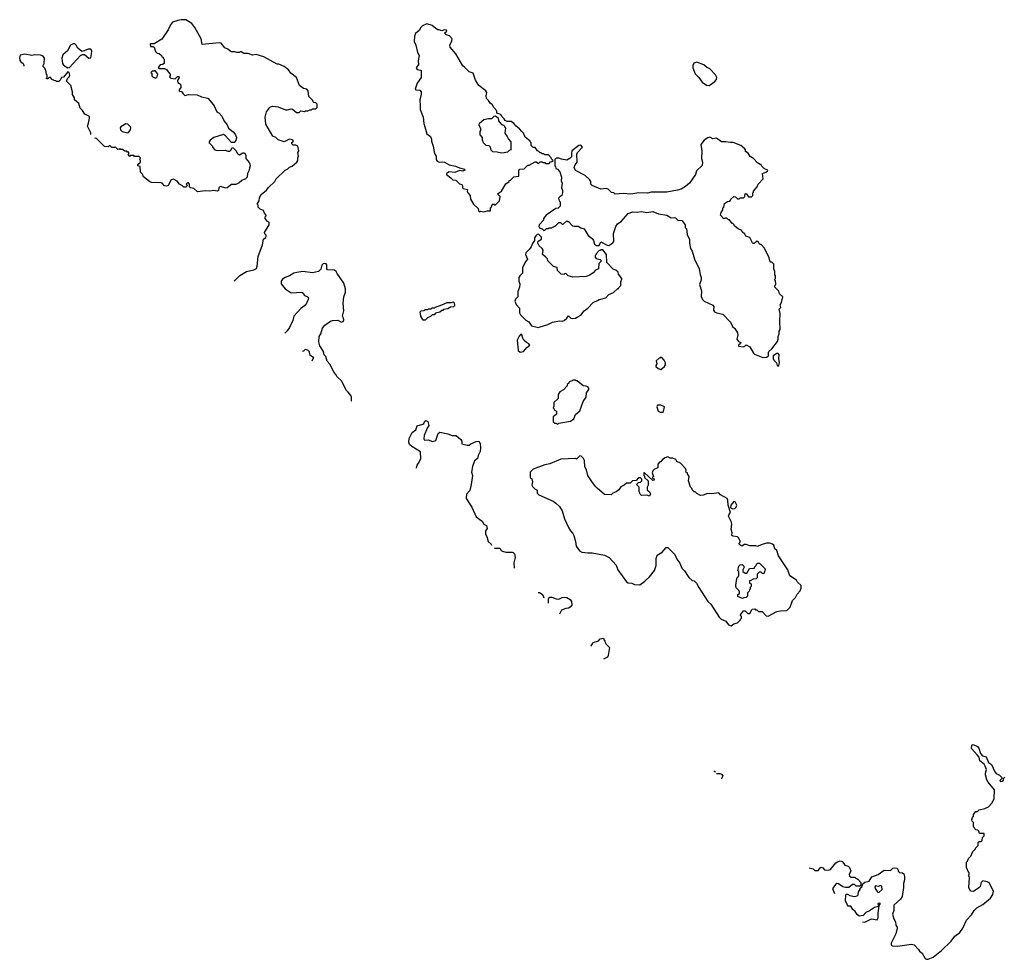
# Model space of a CAD drawing. Extents: x 1862350 to 2057294, y 212041 to 437318.
# Tile 23 of 256: x 1956558 to 1967749, y 212041 to 222713. Entities that reach past the tile are written whole.
import ezdxf

# ---------------------------------------------------------------- set-up
doc = ezdxf.new("R2010")
doc.units = 0

msp = doc.modelspace()

# ---------------------------------------------------------------- linework, layer by layer
at = {"layer": '0CON10XD'}
for points in [[(1958995, 219742), (1959062, 219808), (1959135, 219853), (1959219, 219871), (1959251, 219889), (1959258, 219912), (1959269, 220025), (1959317, 220155), (1959328, 220222), (1959355, 220240), (1959360, 220255), (1959360, 220265), (1959343, 220283), (1959342, 220295), (1959394, 220385), (1959393, 220413), (1959375, 220422), (1959362, 220438), (1959350, 220455), (1959350, 220475), (1959360, 220485), (1959360, 220495), (1959340, 220515), (1959330, 220545), (1959292, 220562), (1959270, 220585), (1959270, 220605), (1959260, 220615), (1959260, 220625), (1959280, 220655), (1959282, 220695), (1959304, 220726), (1959363, 220777), (1959385, 220808), (1959458, 220875), (1959474, 220906), (1959574, 221006), (1959605, 221020), (1959625, 221040), (1959655, 221050), (1959710, 221095), (1959720, 221115), (1959720, 221145), (1959728, 221165), (1959720, 221205), (1959730, 221225), (1959720, 221275), (1959695, 221290), (1959665, 221290), (1959652, 221302), (1959652, 221318), (1959670, 221335), (1959658, 221348), (1959625, 221358), (1959565, 221328), (1959497, 221347), (1959470, 221375), (1959435, 221392), (1959354, 221525), (1959347, 221605), (1959362, 221665), (1959397, 221713), (1959410, 221725), (1959435, 221732), (1959495, 221722), (1959578, 221688), (1959602, 221688), (1959645, 221700), (1959657, 221697), (1959705, 221660), (1959735, 221660), (1959755, 221680), (1959795, 221672), (1959805, 221680), (1959835, 221680), (1959855, 221690), (1959875, 221690), (1959885, 221700), (1959925, 221700), (1959940, 221715), (1959940, 221755), (1959925, 221770), (1959902, 221772), (1959892, 221782), (1959890, 221795), (1959845, 221840), (1959837, 221907), (1959820, 221925), (1959783, 221933), (1959737, 221967), (1959706, 222056), (1959640, 222105), (1959613, 222143), (1959565, 222182), (1959505, 222208), (1959485, 222208), (1959332, 222292), (1959245, 222318), (1959205, 222312), (1959155, 222328), (1959105, 222330), (1959075, 222350), (1959065, 222350), (1959055, 222340), (1959025, 222340), (1959005, 222350), (1958965, 222350), (1958945, 222360), (1958925, 222380), (1958890, 222395), (1958850, 222445), (1958825, 222452), (1958633, 222433), (1958622, 222495), (1958547, 222625), (1958515, 222670), (1958445, 222712), (1958395, 222713), (1958355, 222706), (1958296, 222684), (1958274, 222656), (1958245, 222598), (1958175, 222492), (1958085, 222438), (1958045, 222440), (1958040, 222435), (1958045, 222410), (1958075, 222410), (1958085, 222400), (1958102, 222352), (1958122, 222332), (1958145, 222330), (1958170, 222305), (1958172, 222292), (1958188, 222288), (1958190, 222275), (1958200, 222265), (1958200, 222215), (1958180, 222205), (1958155, 222200), (1958132, 222172), (1958148, 222158), (1958205, 222160), (1958228, 222148), (1958245, 222120), (1958270, 222095), (1958270, 222075), (1958260, 222065), (1958275, 222050), (1958325, 222040), (1958352, 222068), (1958365, 222070), (1958370, 222065), (1958368, 222045), (1958352, 222028), (1958350, 222015), (1958355, 222000), (1958375, 221990), (1958388, 221975), (1958388, 221945), (1958370, 221915), (1958372, 221902), (1958398, 221898), (1958415, 221870), (1958435, 221852), (1958475, 221862), (1958575, 221860), (1958625, 221838), (1958695, 221822), (1958725, 221792), (1958767, 221735), (1958797, 221667), (1958820, 221655), (1958855, 221618), (1958882, 221562), (1958915, 221520), (1958931, 221481), (1958985, 221440), (1959007, 221415), (1959022, 221375), (1959015, 221340), (1958995, 221320), (1958965, 221320), (1958896, 221396), (1958875, 221410), (1958765, 221377), (1958722, 221345), (1958710, 221325), (1958710, 221315), (1958750, 221275), (1958750, 221265), (1958777, 221237), (1958805, 221227), (1958895, 221230), (1958925, 221220), (1958945, 221220), (1958962, 221235), (1958975, 221260), (1958985, 221258), (1959015, 221227), (1959033, 221193), (1959055, 221179), (1959095, 221200), (1959115, 221202), (1959129, 221175), (1959128, 221135), (1959165, 221092), (1959173, 221075), (1959177, 221055), (1959171, 221029), (1959167, 221003), (1959148, 220965), (1959144, 220925), (1959126, 220904), (1959082, 220888), (1959051, 220859), (1959015, 220842), (1958965, 220840), (1958915, 220802), (1958905, 220800), (1958835, 220820), (1958822, 220805), (1958818, 220775), (1958803, 220767), (1958765, 220772), (1958715, 220767), (1958665, 220770), (1958578, 220758), (1958537, 220797), (1958500, 220805), (1958490, 220815), (1958490, 220845), (1958475, 220860), (1958465, 220860), (1958450, 220845), (1958460, 220835), (1958458, 220822), (1958445, 220810), (1958425, 220810), (1958408, 220828), (1958374, 220844), (1958348, 220878), (1958305, 220902), (1958280, 220895), (1958245, 220832), (1958225, 220822), (1958205, 220828), (1958176, 220856), (1958156, 220866), (1958135, 220860), (1958055, 220864), (1958034, 220874), (1957967, 220927), (1957955, 220960), (1957933, 220983), (1957927, 221047), (1957900, 221055), (1957902, 221068), (1957930, 221095), (1957930, 221115), (1957920, 221125), (1957928, 221132), (1957930, 221145), (1957915, 221160), (1957865, 221160), (1957855, 221170), (1957815, 221170), (1957805, 221160), (1957790, 221175), (1957800, 221185), (1957798, 221208), (1957785, 221210), (1957775, 221220), (1957755, 221220), (1957725, 221240), (1957705, 221240), (1957695, 221250), (1957688, 221242), (1957675, 221240), (1957645, 221270), (1957635, 221260), (1957605, 221260), (1957585, 221280), (1957575, 221280), (1957565, 221270), (1957522, 221272), (1957430, 221365), (1957415, 221368), (1957409, 221365)], [(1961785, 220530), (1961795, 220540), (1961835, 220532), (1961875, 220542), (1961908, 220542), (1961910, 220575), (1961918, 220582), (1961932, 220618), (1961945, 220620), (1961952, 220612), (1961965, 220610), (1962010, 220655), (1962020, 220705), (1961990, 220735), (1962033, 220767), (1962085, 220850), (1962120, 220875), (1962122, 220888), (1962135, 220890), (1962175, 220928), (1962230, 220935), (1962230, 220995), (1962240, 221015), (1962292, 221018), (1962335, 221060), (1962348, 221062), (1962415, 221100), (1962428, 221098), (1962455, 221080), (1962475, 221100), (1962495, 221100), (1962503, 221093), (1962525, 221090), (1962535, 221080), (1962575, 221080), (1962592, 221098), (1962608, 221102), (1962620, 221115), (1962602, 221132), (1962600, 221145), (1962567, 221177), (1962525, 221180), (1962515, 221190), (1962495, 221190), (1962485, 221200), (1962475, 221200), (1962458, 221218), (1962442, 221222), (1962415, 221260), (1962395, 221260), (1962382, 221272), (1962370, 221285), (1962370, 221315), (1962360, 221325), (1962360, 221335), (1962305, 221380), (1962286, 221426), (1962264, 221444), (1962240, 221475), (1962200, 221505), (1962176, 221536), (1962145, 221558), (1962098, 221558), (1962075, 221570), (1962066, 221586), (1962040, 221610), (1962026, 221636), (1961982, 221652), (1961980, 221675), (1961972, 221682), (1961970, 221695), (1961948, 221715), (1961929, 221749), (1961904, 221764), (1961888, 221795), (1961865, 221820), (1961861, 221849), (1961868, 221885), (1961857, 221905), (1961777, 221965), (1961740, 222025), (1961712, 222105), (1961665, 222122), (1961614, 222174), (1961595, 222190), (1961517, 222325), (1961451, 222401), (1961448, 222425), (1961471, 222475), (1961473, 222495), (1961445, 222531), (1961398, 222545), (1961392, 222565), (1961412, 222585), (1961410, 222595), (1961385, 222597), (1961355, 222588), (1961325, 222600), (1961305, 222600), (1961248, 222648), (1961185, 222668), (1961137, 222643), (1961117, 222623), (1961099, 222591), (1961057, 222555), (1961047, 222525), (1961041, 222465), (1961061, 222425), (1961081, 222341), (1961098, 222305), (1961088, 222245), (1961089, 222205), (1961066, 222165), (1961075, 222148), (1961112, 222142), (1961120, 222135), (1961120, 222055), (1961076, 221994), (1961054, 221925), (1961065, 221918), (1961105, 221913), (1961122, 221895), (1961123, 221867), (1961106, 221804), (1961111, 221735), (1961108, 221695), (1961143, 221605), (1961150, 221535), (1961162, 221498), (1961186, 221416), (1961226, 221386), (1961240, 221355), (1961238, 221335), (1961258, 221275), (1961274, 221194), (1961290, 221165), (1961290, 221125), (1961302, 221105), (1961325, 221094), (1961365, 221100), (1961385, 221096), (1961440, 221065), (1961510, 221050), (1961555, 221030), (1961613, 221015), (1961617, 221005), (1961595, 220992), (1961555, 220999), (1961505, 220978), (1961440, 220985), (1961420, 220975), (1961410, 220965), (1961410, 220955), (1961459, 220919), (1961480, 220895), (1961515, 220890), (1961555, 220848), (1961585, 220842), (1961592, 220825), (1961590, 220805), (1961597, 220797), (1961646, 220786), (1961643, 220763), (1961650, 220745), (1961677, 220717), (1961682, 220675), (1961717, 220617), (1961768, 220568), (1961772, 220542), (1961785, 220530)], [(1957105, 222168), (1957125, 222170), (1957250, 222305), (1957273, 222317), (1957295, 222317), (1957345, 222278), (1957365, 222280), (1957376, 222325), (1957377, 222355), (1957370, 222375), (1957365, 222380), (1957335, 222380), (1957292, 222358), (1957265, 222352), (1957221, 222391), (1957200, 222425), (1957185, 222438), (1957165, 222441), (1957137, 222425), (1957100, 222360), (1957048, 222315), (1957037, 222275), (1957044, 222215), (1957055, 222198), (1957105, 222168)], [(1957366, 221409), (1957365, 221430), (1957330, 221505), (1957340, 221540), (1957352, 221595), (1957350, 221615), (1957300, 221640), (1957273, 221683), (1957245, 221710), (1957231, 221761), (1957183, 221803), (1957180, 221825), (1957158, 221865), (1957158, 221895), (1957138, 221965), (1957090, 222015), (1957100, 222045), (1957120, 222065), (1957127, 222083), (1957120, 222115), (1957105, 222120), (1957055, 222060), (1957032, 222058), (1957020, 222025), (1957005, 222010), (1956975, 222010), (1956968, 222018), (1956952, 222022), (1956948, 222028), (1956932, 222032), (1956905, 222060), (1956892, 222058), (1956878, 222042), (1956865, 222040), (1956860, 222045), (1956870, 222055), (1956870, 222085), (1956863, 222093), (1956857, 222135), (1956845, 222162), (1956822, 222185), (1956836, 222214), (1956841, 222275), (1956825, 222298), (1956795, 222310), (1956725, 222313), (1956695, 222308), (1956615, 222320), (1956565, 222312), (1956558, 222282), (1956561, 222255), (1956573, 222235), (1956597, 222217), (1956606, 222195), (1956605, 222187)], [(1958105, 222050), (1958120, 222065), (1958130, 222095), (1958095, 222140), (1958085, 222130), (1958065, 222130), (1958050, 222115), (1958060, 222105), (1958060, 222075), (1958075, 222060), (1958105, 222050)], [(1964395, 221967), (1964405, 221972), (1964458, 222012), (1964477, 222035), (1964480, 222055), (1964466, 222086), (1964402, 222155), (1964364, 222174), (1964335, 222202), (1964255, 222232), (1964220, 222220), (1964208, 222195), (1964207, 222167), (1964235, 222098), (1964277, 222055), (1964315, 222004), (1964365, 221970), (1964395, 221967)], [(1962035, 221198), (1961985, 221210), (1961935, 221212), (1961915, 221230), (1961910, 221265), (1961895, 221280), (1961860, 221285), (1961830, 221315), (1961820, 221345), (1961820, 221375), (1961790, 221405), (1961790, 221445), (1961800, 221455), (1961800, 221475), (1961780, 221515), (1961785, 221540), (1961835, 221580), (1961885, 221590), (1961925, 221590), (1961952, 221618), (1961965, 221620), (1961998, 221598), (1962000, 221565), (1962014, 221544), (1962035, 221522), (1962057, 221517), (1962070, 221505), (1962070, 221495), (1962080, 221485), (1962072, 221425), (1962100, 221385), (1962112, 221355), (1962140, 221325), (1962140, 221235), (1962122, 221228), (1962102, 221208), (1962065, 221203), (1962035, 221198)], [(1957785, 221429), (1957795, 221433), (1957818, 221462), (1957823, 221485), (1957818, 221498), (1957786, 221526), (1957765, 221530), (1957706, 221495), (1957701, 221485), (1957704, 221464), (1957722, 221442), (1957785, 221429)], [(1965005, 218878), (1965045, 218880), (1965070, 218895), (1965068, 218935), (1965072, 218945), (1965108, 218975), (1965171, 219059), (1965180, 219085), (1965178, 219115), (1965190, 219145), (1965190, 219175), (1965202, 219195), (1965197, 219285), (1965200, 219375), (1965190, 219425), (1965210, 219445), (1965202, 219475), (1965217, 219503), (1965230, 219565), (1965195, 219600), (1965185, 219630), (1965142, 219675), (1965140, 219685), (1965152, 219715), (1965147, 219747), (1965140, 219755), (1965140, 219765), (1965150, 219775), (1965150, 219805), (1965140, 219815), (1965140, 219855), (1965130, 219885), (1965130, 219935), (1965108, 219958), (1965095, 219960), (1965083, 219973), (1965077, 220007), (1965025, 220120), (1964985, 220160), (1964975, 220160), (1964960, 220175), (1964955, 220190), (1964942, 220192), (1964935, 220200), (1964905, 220170), (1964895, 220170), (1964885, 220180), (1964866, 220226), (1964855, 220238), (1964810, 220255), (1964798, 220278), (1964770, 220305), (1964765, 220320), (1964725, 220338), (1964690, 220365), (1964680, 220375), (1964680, 220385), (1964665, 220400), (1964655, 220400), (1964625, 220440), (1964615, 220440), (1964595, 220460), (1964575, 220460), (1964562, 220452), (1964522, 220495), (1964530, 220525), (1964550, 220555), (1964550, 220575), (1964560, 220585), (1964570, 220625), (1964603, 220647), (1964628, 220652), (1964638, 220662), (1964640, 220675), (1964673, 220707), (1964695, 220700), (1964715, 220680), (1964735, 220680), (1964745, 220690), (1964785, 220690), (1964800, 220705), (1964803, 220737), (1964815, 220740), (1964842, 220702), (1964875, 220700), (1964890, 220715), (1964890, 220745), (1964900, 220755), (1964900, 220765), (1964940, 220815), (1964950, 220845), (1965010, 220905), (1965000, 220965), (1965037, 220983), (1965058, 220992), (1965060, 221005), (1965025, 221020), (1964990, 221055), (1964985, 221070), (1964975, 221070), (1964945, 221088), (1964898, 221135), (1964860, 221160), (1964836, 221196), (1964808, 221215), (1964807, 221235), (1964800, 221245), (1964755, 221286), (1964668, 221318), (1964635, 221317), (1964585, 221328), (1964535, 221328), (1964476, 221366), (1964435, 221360), (1964402, 221378), (1964378, 221372), (1964336, 221344), (1964300, 221295), (1964311, 221225), (1964309, 221135), (1964320, 221095), (1964314, 221056), (1964252, 220998), (1964238, 220955), (1964172, 220855), (1964125, 220817), (1964075, 220790), (1964034, 220776), (1963915, 220753), (1963736, 220754), (1963695, 220744), (1963595, 220748), (1963505, 220730), (1963418, 220738), (1963325, 220732), (1963310, 220745), (1963285, 220752), (1963245, 220790), (1963225, 220797), (1963165, 220790), (1963065, 220830), (1963050, 220845), (1963050, 220875), (1963040, 220895), (1962985, 220942), (1962875, 221000), (1962860, 221035), (1962872, 221065), (1962896, 221094), (1962890, 221185), (1962899, 221205), (1962956, 221264), (1962935, 221288), (1962912, 221285), (1962835, 221223), (1962828, 221195), (1962830, 221155), (1962815, 221140), (1962775, 221118), (1962715, 221130), (1962685, 221142), (1962655, 221140), (1962640, 221125), (1962640, 221055), (1962647, 221047), (1962650, 221025), (1962670, 221015), (1962698, 220985), (1962717, 220923), (1962712, 220885), (1962722, 220855), (1962718, 220805), (1962728, 220775), (1962728, 220745), (1962720, 220715), (1962700, 220705), (1962682, 220685), (1962690, 220655), (1962700, 220645), (1962700, 220595), (1962678, 220572), (1962653, 220567), (1962540, 220495), (1962510, 220455), (1962510, 220435), (1962462, 220385), (1962460, 220365), (1962465, 220350), (1962498, 220338), (1962515, 220320), (1962528, 220322), (1962545, 220340), (1962565, 220340), (1962575, 220350), (1962605, 220350), (1962612, 220358), (1962625, 220360), (1962635, 220370), (1962645, 220370), (1962685, 220410), (1962705, 220410), (1962725, 220390), (1962735, 220390), (1962775, 220430), (1962785, 220420), (1962795, 220420), (1962843, 220373), (1962865, 220368), (1962905, 220370), (1962935, 220348), (1962975, 220338), (1963021, 220261), (1963065, 220230), (1963080, 220205), (1963090, 220165), (1963115, 220150), (1963145, 220150), (1963165, 220190), (1963235, 220152), (1963255, 220150), (1963300, 220180), (1963312, 220195), (1963307, 220285), (1963333, 220365), (1963352, 220395), (1963395, 220422), (1963475, 220512), (1963525, 220530), (1963575, 220527), (1963625, 220536), (1963685, 220524), (1963756, 220536), (1963818, 220508), (1963915, 220493), (1963963, 220463), (1963995, 220468), (1964012, 220462), (1964040, 220435), (1964082, 220432), (1964100, 220415), (1964120, 220385), (1964123, 220353), (1964137, 220337), (1964143, 220273), (1964170, 220215), (1964170, 220175), (1964182, 220115), (1964202, 220085), (1964228, 219992), (1964280, 219885), (1964291, 219821), (1964303, 219785), (1964303, 219757), (1964286, 219705), (1964307, 219635), (1964303, 219565), (1964322, 219532), (1964336, 219516), (1964435, 219470), (1964446, 219455), (1964445, 219415), (1964456, 219396), (1964483, 219383), (1964548, 219368), (1964638, 219278), (1964660, 219230), (1964686, 219205), (1964716, 219155), (1964719, 219135), (1964710, 219085), (1964729, 219059), (1964753, 219045), (1964751, 219035), (1964726, 219015), (1964727, 219005), (1964785, 218998), (1964800, 219005), (1964815, 219022), (1964855, 218998), (1964897, 218927), (1964910, 218915), (1965005, 218878)], [(1962455, 219217), (1962475, 219223), (1962560, 219250), (1962614, 219276), (1962695, 219293), (1962725, 219291), (1962745, 219297), (1962776, 219324), (1962795, 219350), (1962824, 219324), (1962845, 219320), (1962875, 219323), (1962896, 219334), (1962935, 219358), (1962972, 219405), (1963015, 219438), (1963077, 219503), (1963125, 219522), (1963143, 219537), (1963165, 219538), (1963220, 219555), (1963255, 219592), (1963307, 219613), (1963355, 219660), (1963365, 219660), (1963370, 219675), (1963390, 219695), (1963390, 219735), (1963400, 219765), (1963400, 219775), (1963363, 219823), (1963360, 219845), (1963335, 219870), (1963305, 219880), (1963230, 219955), (1963228, 220045), (1963185, 220100), (1963165, 220100), (1963158, 220092), (1963145, 220090), (1963110, 220055), (1963110, 220045), (1963100, 220035), (1963100, 220015), (1963112, 220002), (1963155, 219990), (1963170, 219975), (1963140, 219945), (1963138, 219885), (1963102, 219868), (1963075, 219840), (1963037, 219813), (1962995, 219798), (1962845, 219788), (1962793, 219803), (1962765, 219830), (1962752, 219828), (1962745, 219820), (1962713, 219823), (1962670, 219865), (1962668, 219898), (1962625, 219910), (1962560, 219975), (1962558, 219998), (1962535, 220020), (1962502, 220045), (1962507, 220097), (1962498, 220115), (1962464, 220144), (1962448, 220175), (1962452, 220198), (1962488, 220222), (1962490, 220245), (1962455, 220278), (1962440, 220275), (1962425, 220260), (1962410, 220235), (1962410, 220205), (1962385, 220170), (1962370, 220135), (1962345, 220098), (1962310, 220065), (1962308, 220045), (1962330, 219995), (1962302, 219958), (1962272, 219895), (1962273, 219835), (1962243, 219805), (1962233, 219785), (1962232, 219745), (1962242, 219715), (1962240, 219675), (1962218, 219625), (1962218, 219565), (1962192, 219538), (1962186, 219516), (1962200, 219480), (1962238, 219438), (1962240, 219385), (1962252, 219362), (1962294, 219314), (1962309, 219299), (1962345, 219283), (1962376, 219236), (1962455, 219217)], [(1960325, 218380), (1960328, 218385), (1960328, 218425), (1960320, 218445), (1960293, 218483), (1960272, 218502), (1960215, 218610), (1960168, 218655), (1960152, 218685), (1960132, 218705), (1960085, 218800), (1960052, 218835), (1960037, 218887), (1960018, 218908), (1960012, 218945), (1959968, 219008), (1959960, 219055), (1959962, 219115), (1959980, 219145), (1960000, 219210), (1960025, 219243), (1960092, 219288), (1960114, 219296), (1960175, 219300), (1960215, 219278), (1960234, 219286), (1960242, 219305), (1960239, 219325), (1960227, 219345), (1960241, 219405), (1960234, 219495), (1960242, 219565), (1960261, 219619), (1960261, 219655), (1960242, 219722), (1960165, 219831), (1960155, 219854), (1960137, 219867), (1960055, 219873), (1960049, 219885), (1960048, 219928), (1960040, 219940), (1960025, 219946), (1960009, 219941), (1959994, 219926), (1959981, 219879), (1959956, 219854), (1959885, 219839), (1959775, 219852), (1959708, 219842), (1959675, 219834), (1959626, 219805), (1959575, 219785), (1959547, 219765), (1959531, 219745), (1959529, 219715), (1959576, 219656), (1959645, 219612), (1959765, 219618), (1959779, 219609), (1959795, 219580), (1959825, 219570), (1959840, 219555), (1959838, 219535), (1959812, 219475), (1959755, 219432), (1959674, 219346), (1959661, 219295), (1959625, 219218), (1959600, 219180), (1959573, 219151)], [(1961165, 219300), (1961145, 219300), (1961117, 219345), (1961110, 219395), (1961122, 219408), (1961155, 219410), (1961165, 219420), (1961195, 219420), (1961205, 219430), (1961235, 219430), (1961245, 219440), (1961275, 219440), (1961285, 219450), (1961357, 219473), (1961418, 219502), (1961465, 219502), (1961485, 219510), (1961497, 219497), (1961500, 219465), (1961487, 219453), (1961455, 219450), (1961425, 219430), (1961375, 219420), (1961368, 219412), (1961355, 219410), (1961335, 219390), (1961285, 219380), (1961268, 219362), (1961245, 219360), (1961228, 219342), (1961192, 219328), (1961165, 219300)], [(1962245, 218938), (1962285, 218944), (1962321, 218989), (1962357, 219015), (1962345, 219031), (1962319, 219045), (1962288, 219075), (1962275, 219095), (1962265, 219133), (1962255, 219140), (1962235, 219119), (1962214, 219075), (1962222, 218955), (1962245, 218938)], [(1959771, 218948), (1959788, 218952), (1959805, 218970), (1959835, 218960), (1959850, 218945), (1959852, 218912), (1959900, 218875), (1959892, 218868), (1959880, 218836)], [(1965175, 218778), (1965185, 218784), (1965195, 218815), (1965185, 218865), (1965189, 218905), (1965180, 218920), (1965165, 218923), (1965123, 218897), (1965120, 218865), (1965130, 218845), (1965158, 218815), (1965166, 218785), (1965175, 218778)], [(1963845, 218742), (1963888, 218775), (1963897, 218795), (1963897, 218815), (1963882, 218845), (1963855, 218878), (1963845, 218880), (1963835, 218870), (1963825, 218870), (1963793, 218837), (1963800, 218805), (1963790, 218785), (1963790, 218775), (1963815, 218750), (1963845, 218742)], [(1962675, 218120), (1962685, 218130), (1962817, 218153), (1962855, 218180), (1962875, 218230), (1962925, 218270), (1962963, 218377), (1962998, 218425), (1963002, 218475), (1963028, 218512), (1963027, 218527), (1963015, 218544), (1962995, 218552), (1962963, 218553), (1962895, 218610), (1962882, 218612), (1962875, 218620), (1962845, 218620), (1962838, 218612), (1962805, 218600), (1962800, 218585), (1962782, 218568), (1962780, 218555), (1962739, 218511), (1962698, 218485), (1962680, 218455), (1962678, 218412), (1962630, 218365), (1962630, 218325), (1962620, 218305), (1962628, 218298), (1962632, 218282), (1962660, 218265), (1962658, 218232), (1962638, 218212), (1962620, 218205), (1962620, 218145), (1962635, 218130), (1962655, 218130), (1962662, 218122), (1962675, 218120)], [(1963865, 218254), (1963876, 218264), (1963887, 218315), (1963845, 218334), (1963809, 218335), (1963801, 218315), (1963815, 218268), (1963836, 218256), (1963865, 218254)], [(1961067, 217621), (1961076, 217654), (1961092, 217678), (1961116, 217725), (1961112, 217805), (1961014, 217864), (1960987, 217887), (1960981, 217915), (1960984, 217956), (1961019, 218025), (1961060, 218055), (1961075, 218099), (1961142, 218118), (1961152, 218128), (1961163, 218155), (1961175, 218161), (1961198, 218148), (1961210, 218105), (1961190, 218075), (1961155, 217990), (1961151, 217951), (1961158, 217938), (1961205, 217940), (1961245, 217924), (1961275, 217928), (1961286, 217935), (1961316, 218014), (1961335, 218028), (1961425, 218008), (1961475, 217991), (1961520, 217990), (1961572, 217945), (1961584, 217925), (1961583, 217895), (1961645, 217879), (1961665, 217881), (1961685, 217897), (1961745, 217923), (1961777, 217927), (1961791, 217901), (1961797, 217845), (1961791, 217809), (1961769, 217765), (1961761, 217729), (1961729, 217701), (1961703, 217637), (1961694, 217575), (1961706, 217535), (1961689, 217435), (1961673, 217367), (1961637, 217323), (1961634, 217275), (1961696, 217175), (1961746, 217065), (1961816, 217016), (1961834, 216984), (1961865, 216970), (1961872, 216935), (1961853, 216907), (1961851, 216871), (1961867, 216845), (1961884, 216785), (1961915, 216758), (1961922, 216745)], [(1964645, 215830), (1964675, 215850), (1964717, 215863), (1964750, 215895), (1964750, 215905), (1964760, 215915), (1964760, 215935), (1964750, 215945), (1964750, 215955), (1964785, 216000), (1964805, 216000), (1964835, 215970), (1964855, 215970), (1964882, 216018), (1964915, 216020), (1964922, 216012), (1964935, 216010), (1964955, 215990), (1964995, 215990), (1965042, 215942), (1965065, 215940), (1965165, 215990), (1965205, 216000), (1965277, 216003), (1965315, 216040), (1965340, 216115), (1965375, 216150), (1965395, 216190), (1965428, 216225), (1965440, 216255), (1965440, 216285), (1965398, 216325), (1965386, 216346), (1965313, 216395), (1965290, 216465), (1965184, 216624), (1965162, 216685), (1965142, 216705), (1965128, 216745), (1965115, 216758), (1965085, 216768), (1965045, 216768), (1964985, 216750), (1964945, 216730), (1964925, 216738), (1964855, 216738), (1964814, 216754), (1964795, 216753), (1964765, 216734), (1964732, 216755), (1964749, 216785), (1964729, 216829), (1964715, 216839), (1964666, 216846), (1964653, 216855), (1964657, 216885), (1964644, 216925), (1964653, 216985), (1964646, 217015), (1964616, 217075), (1964622, 217098), (1964638, 217115), (1964612, 217198), (1964608, 217255), (1964600, 217275), (1964525, 217318), (1964505, 217338), (1964425, 217327), (1964375, 217332), (1964325, 217312), (1964295, 217308), (1964255, 217330), (1964235, 217350), (1964225, 217350), (1964200, 217375), (1964200, 217385), (1964182, 217405), (1964160, 217475), (1964168, 217525), (1964150, 217555), (1964150, 217565), (1964130, 217575), (1964132, 217595), (1964126, 217616), (1964070, 217675), (1964027, 217697), (1964015, 217718), (1963982, 217732), (1963953, 217733), (1963925, 217748), (1963895, 217738), (1963864, 217716), (1963845, 217690), (1963835, 217690), (1963810, 217665), (1963810, 217625), (1963773, 217607), (1963755, 217590), (1963748, 217565), (1963760, 217525), (1963752, 217518), (1963750, 217505), (1963768, 217498), (1963768, 217482), (1963755, 217480), (1963658, 217568), (1963650, 217565), (1963650, 217535), (1963658, 217528), (1963660, 217515), (1963700, 217475), (1963700, 217425), (1963690, 217405), (1963690, 217375), (1963715, 217350), (1963726, 217326), (1963715, 217300), (1963685, 217312), (1963625, 217310), (1963610, 217325), (1963600, 217355), (1963600, 217405), (1963570, 217435), (1963592, 217458), (1963615, 217460), (1963630, 217475), (1963630, 217495), (1963615, 217510), (1963592, 217508), (1963565, 217480), (1963523, 217477), (1963495, 217450), (1963455, 217450), (1963430, 217425), (1963391, 217409), (1963368, 217375), (1963339, 217351), (1963300, 217335), (1963282, 217318), (1963205, 217322), (1963123, 217393), (1963105, 217408), (1963068, 217455), (1963014, 217535), (1962999, 217599), (1962983, 217635), (1962978, 217705), (1962965, 217730), (1962940, 217755), (1962925, 217760), (1962885, 217720), (1962875, 217730), (1962708, 217722), (1962585, 217668), (1962525, 217658), (1962395, 217608), (1962360, 217575), (1962360, 217515), (1962378, 217498), (1962388, 217465), (1962380, 217425), (1962385, 217410), (1962415, 217380), (1962428, 217378), (1962438, 217368), (1962440, 217335), (1962460, 217315), (1962620, 217245), (1962653, 217223), (1962692, 217185), (1962723, 217135), (1962752, 217045), (1962796, 216946), (1962817, 216907), (1962846, 216876), (1962858, 216855), (1962876, 216786), (1962883, 216733), (1962921, 216681), (1962947, 216667), (1963015, 216657), (1963065, 216657), (1963205, 216633), (1963258, 216605), (1963339, 216519), (1963346, 216495), (1963356, 216465), (1963455, 216329), (1963475, 216316), (1963514, 216314), (1963545, 216299), (1963605, 216296), (1963663, 216335), (1963717, 216385), (1963774, 216456), (1963793, 216513), (1963793, 216595), (1963805, 216630), (1963860, 216665), (1963905, 216720), (1963925, 216720), (1964005, 216640), (1964028, 216585), (1964061, 216541), (1964083, 216485), (1964113, 216455), (1964165, 216378), (1964200, 216345), (1964225, 216338), (1964250, 216315), (1964276, 216265), (1964381, 216105), (1964413, 216075), (1964507, 215927), (1964530, 215905), (1964583, 215883), (1964615, 215840), (1964645, 215830)], [(1964658, 217158), (1964685, 217161), (1964703, 217175), (1964708, 217198), (1964688, 217238), (1964675, 217242), (1964642, 217198), (1964638, 217168), (1964658, 217158)], [(1961954, 216713), (1961955, 216712), (1962015, 216709), (1962029, 216685), (1962045, 216675), (1962085, 216667), (1962155, 216666), (1962165, 216663), (1962181, 216645), (1962191, 216605), (1962174, 216545), (1962180, 216482)], [(1964775, 216140), (1964722, 216162), (1964720, 216185), (1964740, 216195), (1964740, 216215), (1964736, 216226), (1964702, 216262), (1964698, 216285), (1964708, 216365), (1964730, 216395), (1964730, 216445), (1964720, 216455), (1964730, 216505), (1964745, 216520), (1964770, 216525), (1964790, 216505), (1964792, 216495), (1964778, 216465), (1964778, 216445), (1964805, 216428), (1964822, 216428), (1964852, 216478), (1964908, 216482), (1964910, 216495), (1964930, 216515), (1964932, 216528), (1964945, 216540), (1964965, 216540), (1965030, 216475), (1965020, 216425), (1965005, 216420), (1964985, 216440), (1964962, 216438), (1964940, 216415), (1964940, 216375), (1964928, 216362), (1964895, 216360), (1964868, 216342), (1964852, 216338), (1964852, 216312), (1964870, 216305), (1964870, 216275), (1964860, 216265), (1964860, 216245), (1964852, 216238), (1964848, 216222), (1964830, 216205), (1964830, 216165), (1964815, 216150), (1964788, 216148), (1964775, 216140)], [(1962450, 216206), (1962466, 216206), (1962495, 216190), (1962516, 216155), (1962512, 216143)], [(1962569, 216085), (1962567, 216133), (1962573, 216147), (1962585, 216154), (1962605, 216153), (1962655, 216134), (1962685, 216130), (1962725, 216152), (1962755, 216156), (1962775, 216152), (1962816, 216126), (1962830, 216105), (1962832, 216065), (1962815, 216040), (1962795, 216029), (1962765, 216027), (1962715, 216008), (1962692, 215960)], [(1963049, 215599), (1963055, 215600), (1963067, 215623), (1963075, 215638), (1963135, 215660), (1963155, 215680), (1963195, 215690), (1963200, 215665), (1963210, 215655), (1963220, 215625), (1963262, 215582), (1963248, 215492), (1963238, 215472), (1963195, 215451)], [(1967626, 212815), (1967575, 212910), (1967555, 212921), (1967505, 212933), (1967485, 212914), (1967473, 212867), (1967459, 212851), (1967399, 212811), (1967364, 212814), (1967346, 212856), (1967352, 212965), (1967350, 212985), (1967340, 212995), (1967350, 213005), (1967350, 213025), (1967342, 213032), (1967320, 213085), (1967320, 213145), (1967330, 213155), (1967340, 213185), (1967368, 213212), (1967392, 213265), (1967420, 213295), (1967420, 213305), (1967450, 213335), (1967452, 213368), (1967462, 213378), (1967485, 213380), (1967498, 213392), (1967500, 213425), (1967520, 213445), (1967518, 213468), (1967465, 213470), (1967460, 213495), (1967448, 213508), (1967425, 213510), (1967412, 213522), (1967410, 213535), (1967400, 213545), (1967400, 213595), (1967385, 213610), (1967380, 213625), (1967388, 213652), (1967400, 213665), (1967400, 213685), (1967425, 213720), (1967445, 213720), (1967463, 213737), (1967527, 213753), (1967569, 213771), (1967608, 213815), (1967632, 213865), (1967636, 213966), (1967564, 214054), (1967551, 214081), (1967534, 214135), (1967534, 214156), (1967548, 214195), (1967530, 214235), (1967518, 214258), (1967472, 214295), (1967462, 214335), (1967442, 214365), (1967375, 214435), (1967378, 214472), (1967395, 214479), (1967445, 214459), (1967461, 214439), (1967477, 214377), (1967501, 214351), (1967541, 214341), (1967568, 214278), (1967602, 214255), (1967640, 214170), (1967655, 214153), (1967695, 214132), (1967720, 214105), (1967720, 214095), (1967700, 214075), (1967698, 214065), (1967705, 214060), (1967726, 214064), (1967740, 214075), (1967740, 214095), (1967755, 214110)], [(1964449, 214179), (1964458, 214178), (1964461, 214167)], [(1964477, 214150), (1964515, 214152), (1964533, 214143), (1964548, 214125), (1964536, 214094), (1964534, 214092)], [(1965532, 213081), (1965577, 213067), (1965595, 213050), (1965635, 213050), (1965665, 213088), (1965685, 213078), (1965705, 213058), (1965756, 213054), (1965775, 213060), (1965835, 213138), (1965852, 213148), (1965885, 213158), (1965905, 213150), (1965925, 213130), (1965935, 213110), (1965975, 213097), (1965989, 213085), (1966006, 213045), (1965984, 213005), (1965988, 212985), (1966008, 212972), (1966045, 212973), (1966085, 212952), (1966120, 212915), (1966120, 212885), (1966105, 212870), (1966065, 212870), (1966045, 212890), (1966025, 212892), (1965982, 212858), (1965945, 212857), (1965914, 212864), (1965865, 212897), (1965845, 212900), (1965834, 212896), (1965796, 212845), (1965818, 212790)], [(1966138, 212465), (1966165, 212463), (1966239, 212501), (1966305, 212490), (1966315, 212510), (1966316, 212565), (1966328, 212652), (1966340, 212675), (1966335, 212680), (1966312, 212675), (1966318, 212642), (1966275, 212630), (1966218, 212592), (1966175, 212572), (1966145, 212538), (1966101, 212531), (1966078, 212548), (1966055, 212584), (1966026, 212606), (1966005, 212644), (1965976, 212646), (1965966, 212656), (1965944, 212705), (1965948, 212772), (1965955, 212780), (1965965, 212780), (1965994, 212764), (1966045, 212754), (1966078, 212762), (1966086, 212774), (1966091, 212809), (1966110, 212835), (1966112, 212848), (1966130, 212865), (1966142, 212898), (1966162, 212918), (1966211, 212929), (1966245, 212979), (1966316, 213004), (1966385, 213052), (1966455, 213050), (1966483, 213077), (1966505, 213078), (1966530, 213075), (1966542, 213055), (1966543, 213043), (1966558, 213028), (1966592, 213022), (1966605, 213010), (1966613, 212983), (1966613, 212945), (1966603, 212903), (1966602, 212855), (1966586, 212755), (1966570, 212725), (1966493, 212655), (1966493, 212595), (1966477, 212555), (1966495, 212502), (1966512, 212465), (1966515, 212430), (1966532, 212405), (1966532, 212395), (1966515, 212330), (1966462, 212225), (1966462, 212205), (1966475, 212192), (1966535, 212190), (1966695, 212211), (1966725, 212207), (1966774, 212154), (1966785, 212132), (1966815, 212112), (1966850, 212050), (1966865, 212041), (1966885, 212043), (1966940, 212065), (1967035, 212140), (1967145, 212246), (1967187, 212303), (1967242, 212345), (1967277, 212395), (1967319, 212485), (1967374, 212545), (1967406, 212594), (1967436, 212624), (1967505, 212664), (1967592, 212735), (1967619, 212775), (1967626, 212815)], [(1966315, 212801), (1966325, 212802), (1966361, 212835), (1966357, 212867), (1966345, 212878), (1966315, 212869), (1966285, 212876), (1966276, 212865), (1966280, 212845), (1966305, 212810), (1966315, 212801)]]:
    msp.add_lwpolyline(points, dxfattribs=at)

doc.saveas('drawing.dxf')
